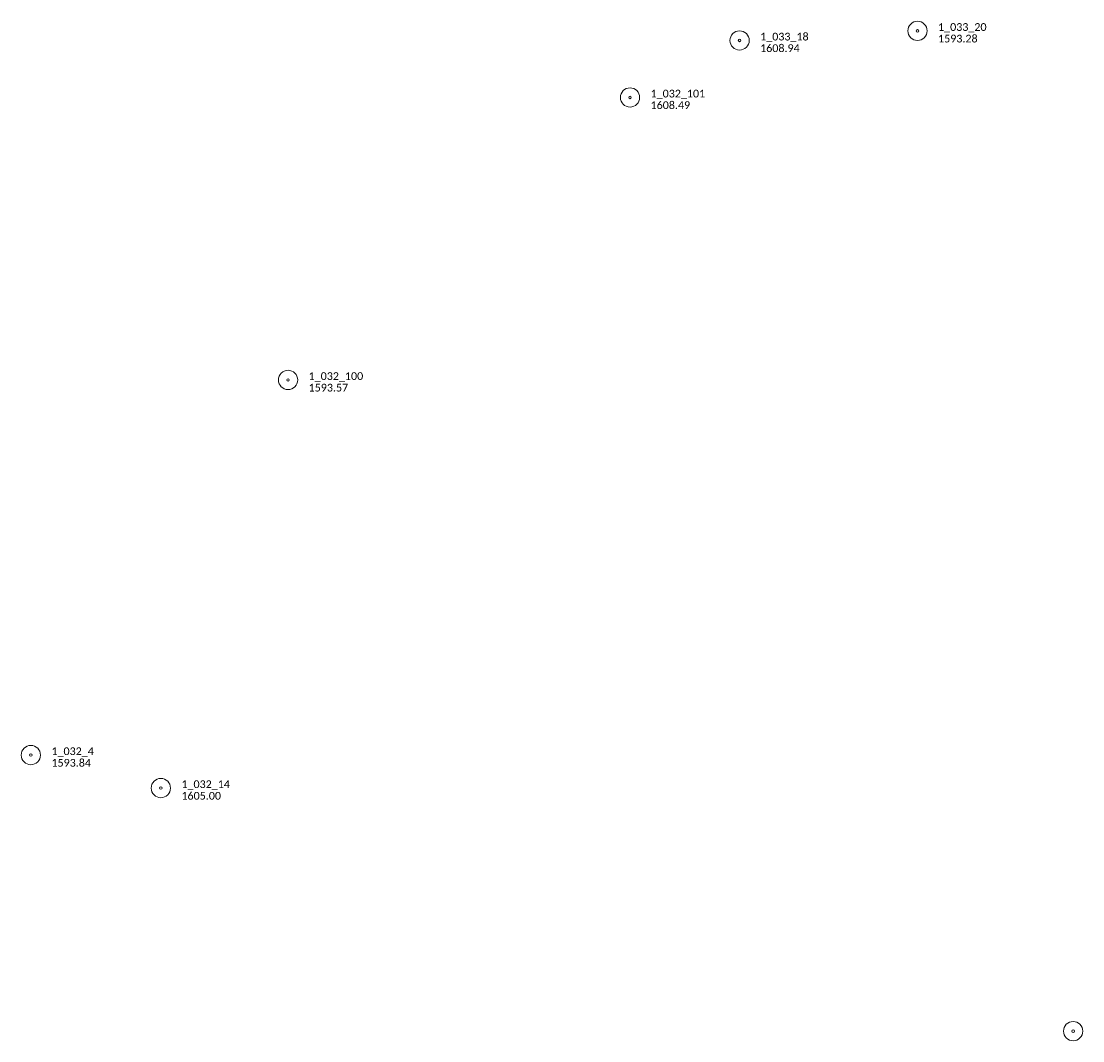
# Model space of a CAD drawing. Extents: x 386237 to 390135, y 96958 to 113752.
# Tile 44 of 112: x 386588 to 387415, y 101369 to 102162. Entities that reach past the tile are written whole.
import ezdxf

# ---------------------------------------------------------------- set-up
doc = ezdxf.new("R2010")
doc.units = 0
doc.header["$MEASUREMENT"] = 0
doc.layers.add('E_MAP_PassPoints', color=41, linetype='Continuous', lineweight=18)
doc.styles.add('CalibriLight', font='calibril.ttf')

# ---------------------------------------------------------------- blocks, each defined once
blk = doc.blocks.new('PP')
at = {"layer": 'E_MAP_PassPoints', "lineweight": 0}
for radius in [7.5, 0.96]:
    blk.add_circle((0, 0), radius, dxfattribs=at)

msp = doc.modelspace()

# ---------------------------------------------------------------- block references
at = {"layer": 'E_MAP_PassPoints', "lineweight": 0}
for p in [(387285.86, 102154.55), (387147.37, 102147.1), (387062.1, 102102.74), (386795.94, 101882.88), (386795.94, 101882.88), (386595.76, 101590.92), (386696.94, 101565.25), (387407, 101376.08)]:
    msp.add_blockref('PP', p, dxfattribs=at)

# ---------------------------------------------------------------- texts
at = {"layer": 'E_MAP_PassPoints', "lineweight": 0, "style": 'CalibriLight'}
for s, p in [('1_033_20', (387301.86, 102154.55)), ('1_033_18', (387163.37, 102147.1)), ('1593.28', (387301.86, 102145.55)), ('1608.94', (387163.37, 102138.1)), ('1_032_101', (387078.1, 102102.74)), ('1608.49', (387078.1, 102093.74)), ('1_032_100', (386811.94, 101882.88)), ('1_032_100', (386811.94, 101882.88)), ('1593.57', (386811.94, 101873.88)), ('1593.57', (386811.94, 101873.88)), ('1_032_4', (386611.76, 101590.92)), ('1593.84', (386611.76, 101581.92)), ('1_032_14', (386712.94, 101565.25)), ('1605.00', (386712.94, 101556.25))]:
    msp.add_text(s, height=6, dxfattribs=at).set_placement(p)

doc.saveas('drawing.dxf')
